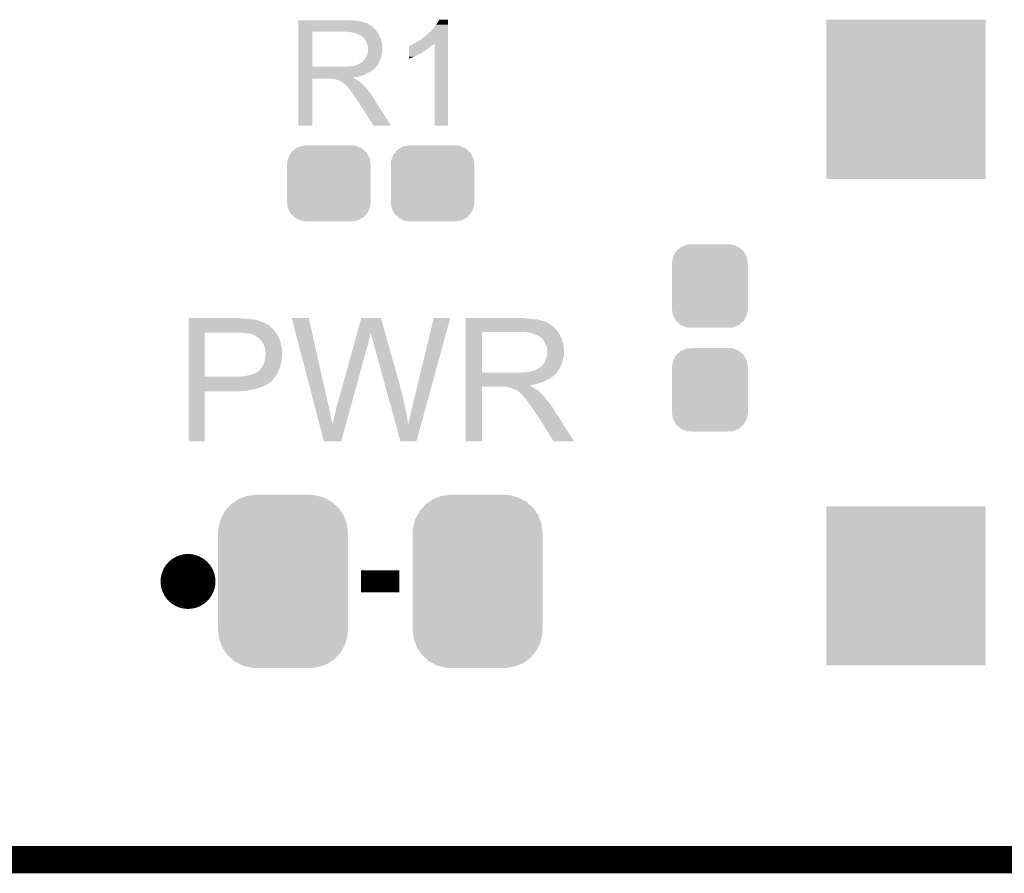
# Model space of a CAD drawing. Extents: x -9 to 122, y -9 to 65.
# Tile 37 of 256: x 45 to 54, y -9 to -1. Entities that reach past the tile are written whole.
import ezdxf

# ---------------------------------------------------------------- set-up
doc = ezdxf.new("R2010")
doc.units = 0
doc.layers.get('0').update_dxf_attribs({"linetype": 'CONTINUOUS'})
for name, color, linetype in [('CLICKER_4_FOR_R7FA4M2A_V100_GKO', 14, 'CONTINUOUS'), ('CLICKER_4_FOR_R7FA4M2A_V100_GTO', 12, 'CONTINUOUS'), ('CLICKER_4_FOR_R7FA4M2A_V100_GTS', 13, 'CONTINUOUS')]:
    doc.layers.add(name, color=color, linetype=linetype)

# ---------------------------------------------------------------- blocks, each defined once
blk = doc.blocks.new('CUSTOM_166')
for points in [[(-0.482218, 0.71288), (-0.44566, 0.738152), (0.47841, 0.71288), (0.45012, 0.738152)], [(-0.44566, 0.738152), (-0.412794, 0.76087), (0.45012, 0.738152), (0.407388, 0.76087)], [(-0.412794, 0.76087), (-0.368484, 0.777768), (0.407388, 0.76087), (0.3756, 0.777768)], [(-0.368484, 0.777768), (-0.333938, 0.790942), (0.3756, 0.777768), (0.32361, 0.790942)], [(-0.333938, 0.790942), (-0.273256, 0.798498), (0.32361, 0.790942), (0.29379, 0.798498)], [(-0.273256, 0.798498), (-0.25019, 0.80137), (0.29379, 0.798498), (0.25019, 0.80137)], [(-0.55793, 0.61233), (-0.538216, 0.649738), (0.560798, 0.61233), (0.53514, 0.649738)], [(-0.538216, 0.649738), (-0.50967, 0.681926), (0.53514, 0.649738), (0.51306, 0.681926)], [(-0.50967, 0.681926), (-0.482218, 0.71288), (0.51306, 0.681926), (0.47841, 0.71288)], [(-0.587972, 0.533366), (-0.577562, 0.575076), (0.590586, 0.533366), (0.574852, 0.575076)], [(-0.577562, 0.575076), (-0.55793, 0.61233), (0.574852, 0.575076), (0.560798, 0.61233)], [(-0.60071, 0.44958), (-0.597996, 0.49319), (0.60071, 0.44958), (0.595442, 0.49319)], [(-0.597996, 0.49319), (-0.587972, 0.533366), (0.595442, 0.49319), (0.590586, 0.533366)], [(-0.60198, -0.44958), (-0.60198, 0.44958), (0.60198, -0.44958), (0.60198, 0.44958)], [(-0.59544, -0.49319), (-0.60071, -0.44958), (0.597996, -0.49319), (0.60071, -0.44958)], [(-0.590586, -0.533366), (-0.59544, -0.49319), (0.58797, -0.533366), (0.597996, -0.49319)], [(-0.57485, -0.575076), (-0.590586, -0.533366), (0.577562, -0.575076), (0.58797, -0.533366)], [(-0.560798, -0.61233), (-0.57485, -0.575076), (0.557928, -0.61233), (0.577562, -0.575076)], [(-0.535138, -0.649738), (-0.560798, -0.61233), (0.538216, -0.649738), (0.557928, -0.61233)], [(-0.51306, -0.681926), (-0.535138, -0.649738), (0.509668, -0.681926), (0.538216, -0.649738)], [(-0.478408, -0.71288), (-0.51306, -0.681926), (0.482218, -0.71288), (0.509668, -0.681926)], [(-0.45012, -0.738152), (-0.478408, -0.71288), (0.445658, -0.738152), (0.482218, -0.71288)], [(-0.407386, -0.76087), (-0.45012, -0.738152), (0.412794, -0.76087), (0.445658, -0.738152)], [(-0.3756, -0.777768), (-0.407386, -0.76087), (0.368482, -0.777768), (0.412794, -0.76087)], [(-0.323608, -0.790942), (-0.3756, -0.777768), (0.333938, -0.790942), (0.368482, -0.777768)], [(-0.29379, -0.798498), (-0.323608, -0.790942), (0.273254, -0.798498), (0.333938, -0.790942)], [(-0.25019, -0.80137), (-0.29379, -0.798498), (0.25019, -0.80137), (0.273254, -0.798498)]]:
    blk.add_solid(points)
blk = doc.blocks.new('SQUARE_168')
blk.add_solid([(0.7366, 0.7366), (0.7366, -0.7366), (-0.7366, 0.7366), (-0.7366, -0.7366)])
blk = doc.blocks.new('CUSTOM_170')
for points in [[(-0.267216, 0.361152), (-0.213724, 0.383108), (0.26779, 0.361152), (0.21312, 0.383108)], [(-0.213724, 0.383108), (-0.20803, 0.383392), (0.21312, 0.383108), (0.212412, 0.383392)], [(-0.20803, 0.383392), (-0.154122, 0.38608), (0.212412, 0.383392), (0.154132, 0.38608)], [(-0.341452, 0.269636), (-0.313432, 0.320688), (0.341702, 0.269636), (0.313176, 0.320688)], [(-0.313432, 0.320688), (-0.312264, 0.321732), (0.313176, 0.320688), (0.312592, 0.321732)], [(-0.312264, 0.321732), (-0.26893, 0.360448), (0.312592, 0.321732), (0.268592, 0.360448)], [(-0.26893, 0.360448), (-0.267216, 0.361152), (0.268592, 0.360448), (0.26779, 0.361152)], [(-0.35179, 0.21082), (-0.342144, 0.268372), (0.35179, 0.21082), (0.34192, 0.268372)], [(-0.35179, 0.20955), (-0.35179, 0.21082), (0.35179, 0.20955), (0.35179, 0.21082)], [(-0.35179, -0.20955), (-0.35179, 0.20955), (0.35179, -0.20955), (0.35179, 0.20955)], [(-0.342144, 0.268372), (-0.341452, 0.269636), (0.34192, 0.268372), (0.341702, 0.269636)], [(-0.35179, -0.21082), (-0.35179, -0.20955), (0.35179, -0.21082), (0.35179, -0.20955)], [(-0.34192, -0.268358), (-0.35179, -0.21082), (0.342148, -0.268358), (0.35179, -0.21082)], [(-0.341702, -0.269636), (-0.34192, -0.268358), (0.341446, -0.269636), (0.342148, -0.268358)], [(-0.313184, -0.320676), (-0.341702, -0.269636), (0.31344, -0.320676), (0.341446, -0.269636)], [(-0.312594, -0.321732), (-0.313184, -0.320676), (0.312258, -0.321732), (0.31344, -0.320676)], [(-0.268602, -0.36044), (-0.312594, -0.321732), (0.26894, -0.36044), (0.312258, -0.321732)], [(-0.267792, -0.361154), (-0.268602, -0.36044), (0.2672, -0.361154), (0.26894, -0.36044)], [(-0.213136, -0.383104), (-0.267792, -0.361154), (0.213734, -0.383104), (0.2672, -0.361154)], [(-0.212414, -0.383394), (-0.213136, -0.383104), (0.207926, -0.383394), (0.213734, -0.383104)], [(-0.154122, -0.38608), (-0.212414, -0.383394), (0.154132, -0.38608), (0.207926, -0.383394)]]:
    blk.add_solid(points)
blk = doc.blocks.new('CUSTOM_171')
for points in [[(-0.360486, 0.26887), (-0.34504, 0.286174), (0.357822, 0.26887), (0.348152, 0.286174)], [(-0.34504, 0.286174), (-0.320744, 0.31339), (0.348152, 0.286174), (0.317222, 0.31339)], [(-0.320744, 0.31339), (-0.298526, 0.325596), (0.317222, 0.31339), (0.30335, 0.325596)], [(-0.298526, 0.325596), (-0.268438, 0.342124), (0.30335, 0.325596), (0.2622, 0.342124)], [(-0.268438, 0.342124), (-0.233628, 0.347838), (0.2622, 0.342124), (0.247972, 0.347838)], [(-0.233628, 0.347838), (-0.20955, 0.35179), (0.247972, 0.347838), (0.20955, 0.35179)], [(-0.38735, 0.17526), (-0.383124, 0.213652), (0.38735, 0.17526), (0.380766, 0.213652)], [(-0.383124, 0.213652), (-0.37475, 0.234078), (0.380766, 0.213652), (0.377262, 0.234078)], [(-0.37475, 0.234078), (-0.360486, 0.26887), (0.377262, 0.234078), (0.357822, 0.26887)], [(-0.38608, 0.154124), (-0.38735, 0.17526), (0.38608, 0.154124), (0.38735, 0.17526)], [(-0.38608, -0.154124), (-0.38608, 0.154124), (0.38608, -0.154124), (0.38608, 0.154124)], [(-0.38735, -0.17526), (-0.38608, -0.154124), (0.38735, -0.17526), (0.38608, -0.154124)], [(-0.380764, -0.213652), (-0.38735, -0.17526), (0.383124, -0.213652), (0.38735, -0.17526)], [(-0.377262, -0.234078), (-0.380764, -0.213652), (0.374748, -0.234078), (0.383124, -0.213652)], [(-0.35782, -0.26887), (-0.377262, -0.234078), (0.360486, -0.26887), (0.374748, -0.234078)], [(-0.348152, -0.286174), (-0.35782, -0.26887), (0.345038, -0.286174), (0.360486, -0.26887)], [(-0.31722, -0.31339), (-0.348152, -0.286174), (0.320744, -0.31339), (0.345038, -0.286174)], [(-0.30335, -0.325596), (-0.31722, -0.31339), (0.298524, -0.325596), (0.320744, -0.31339)], [(-0.262198, -0.342124), (-0.30335, -0.325596), (0.268438, -0.342124), (0.298524, -0.325596)], [(-0.247972, -0.347838), (-0.262198, -0.342124), (0.233626, -0.347838), (0.268438, -0.342124)], [(-0.20955, -0.35179), (-0.247972, -0.347838), (0.20955, -0.35179), (0.233626, -0.347838)]]:
    blk.add_solid(points)

msp = doc.modelspace()

# ---------------------------------------------------------------- linework, layer by layer
at = {"layer": 'CLICKER_4_FOR_R7FA4M2A_V100_GKO', "const_width": 0.254}
msp.add_lwpolyline([(34.22396, -8.49884), (117.83568, -8.49884)], dxfattribs=at)
at = {"layer": 'CLICKER_4_FOR_R7FA4M2A_V100_GTO', "const_width": 0.254}
msp.add_lwpolyline([(45.98162, -5.92582, 1), (46.23562, -5.92582, 1)], format="xyb", close=True, dxfattribs=at)
at = {"layer": 'CLICKER_4_FOR_R7FA4M2A_V100_GTO', "const_width": 0.2032}
msp.add_lwpolyline([(47.70882, -5.92582), (48.06442, -5.92582)], dxfattribs=at)
at = {"layer": 'CLICKER_4_FOR_R7FA4M2A_V100_GTO'}
for points in [[(47.129718, -0.83058), (47.12972, -0.81026), (47.85106, -0.83058), (47.83328, -0.81026)], [(47.12972, -0.73914), (47.129722, -0.73406), (47.66564, -0.73914), (47.60468, -0.73406)], [(47.12972, -0.74422), (47.12972, -0.73914), (47.69866, -0.74422), (47.66564, -0.73914)], [(47.12972, -0.75184), (47.12972, -0.74422), (47.731678, -0.75184), (47.69866, -0.74422)], [(47.12972, -0.75692), (47.12972, -0.75184), (47.746922, -0.75692), (47.731678, -0.75184)], [(47.12972, -0.759464), (47.12972, -0.75692), (47.759624, -0.759464), (47.746922, -0.75692)], [(47.12972, -0.762), (47.12972, -0.759464), (47.762164, -0.762), (47.759624, -0.759464)], [(47.12972, -0.76454), (47.12972, -0.762), (47.769782, -0.76454), (47.762164, -0.762)], [(47.12972, -0.772158), (47.12972, -0.76454), (47.78248, -0.772158), (47.769782, -0.76454)], [(47.12972, -0.782318), (47.12972, -0.772158), (47.797718, -0.782318), (47.78248, -0.772158)], [(47.12972, -0.792482), (47.12972, -0.782318), (47.8155, -0.792482), (47.797718, -0.782318)], [(47.12972, -0.81026), (47.12972, -0.792482), (47.83328, -0.81026), (47.8155, -0.792482)], [(48.3362, -0.853438), (48.37176, -0.817878), (48.513996, -0.853438), (48.513998, -0.817878)], [(48.37176, -0.817878), (48.387, -0.79756), (48.513998, -0.817878), (48.513998, -0.79756)], [(48.387, -0.79756), (48.40478, -0.7747), (48.513998, -0.79756), (48.513998, -0.7747)], [(48.40478, -0.7747), (48.435254, -0.729002), (48.513998, -0.7747), (48.514, -0.729002)], [(48.435254, -0.729002), (48.43527, -0.72898), (48.514, -0.729002), (48.43527, -0.72898)], [(47.129712, -1.163298), (47.129718, -0.84074), (47.25924, -1.163298), (47.259262, -0.84074)], [(47.129718, -0.84074), (47.129718, -0.83058), (47.857834, -0.84074), (47.85106, -0.83058)], [(47.60468, -0.84328), (47.56658, -0.84074), (47.859528, -0.84328), (47.857834, -0.84074)], [(47.635162, -0.84836), (47.60468, -0.84328), (47.862914, -0.84836), (47.859528, -0.84328)], [(47.653796, -0.853442), (47.635162, -0.84836), (47.866302, -0.853442), (47.862914, -0.84836)], [(47.6631, -0.85598), (47.653796, -0.853442), (47.86884, -0.85598), (47.866302, -0.853442)], [(47.685962, -0.8636), (47.6631, -0.85598), (47.87392, -0.8636), (47.86884, -0.85598)], [(47.70374, -0.87376), (47.685962, -0.8636), (47.877308, -0.87376), (47.87392, -0.8636)], [(47.7139, -0.878842), (47.70374, -0.87376), (47.879, -0.878842), (47.877308, -0.87376)], [(47.721526, -0.88646), (47.7139, -0.878842), (47.883354, -0.88646), (47.879, -0.878842)], [(47.724066, -0.886466), (47.721526, -0.88646), (47.883358, -0.886466), (47.883354, -0.88646)], [(47.734224, -0.896624), (47.724066, -0.886466), (47.889162, -0.896624), (47.883358, -0.886466)], [(47.74184, -0.904242), (47.734224, -0.896624), (47.891068, -0.904242), (47.889162, -0.896624)], [(47.749776, -0.916938), (47.74184, -0.904242), (47.89424, -0.916938), (47.891068, -0.904242)], [(48.23968, -0.9271), (48.27016, -0.90678), (48.513994, -0.9271), (48.513996, -0.90678)], [(48.27016, -0.90678), (48.2981, -0.88392), (48.513996, -0.90678), (48.513996, -0.88392)], [(48.2981, -0.88392), (48.32858, -0.86105), (48.513996, -0.88392), (48.513996, -0.86105)], [(48.32858, -0.86105), (48.328586, -0.858514), (48.513996, -0.86105), (48.513996, -0.858514)], [(48.328586, -0.858514), (48.331124, -0.855978), (48.513996, -0.858514), (48.513996, -0.855978)], [(48.331124, -0.855978), (48.3362, -0.853438), (48.513996, -0.855978), (48.513996, -0.853438)], [(47.75454, -0.92456), (47.749776, -0.916938), (47.896528, -0.92456), (47.89424, -0.916938)], [(47.76216, -0.94234), (47.75454, -0.92456), (47.90186, -0.94234), (47.896528, -0.92456)], [(47.76978, -0.960124), (47.76216, -0.94234), (47.905094, -0.960124), (47.90186, -0.94234)], [(47.771232, -0.970282), (47.76978, -0.960124), (47.90694, -0.970282), (47.905094, -0.960124)], [(47.77232, -0.977898), (47.771232, -0.970282), (47.90694, -0.977898), (47.90694, -0.970282)], [(47.77486, -0.990602), (47.77232, -0.977898), (47.90694, -0.990602), (47.90694, -0.977898)], [(47.77486, -1.018542), (47.77486, -0.990602), (47.90694, -1.018542), (47.90694, -0.990602)], [(48.153334, -1.01346), (48.153336, -0.99822), (48.303182, -1.01346), (48.32604, -0.99822)], [(48.153336, -0.99822), (48.15334, -0.98298), (48.32604, -0.99822), (48.34636, -0.98298)], [(48.15334, -0.98298), (48.153342, -0.97536), (48.34636, -0.98298), (48.355504, -0.97536)], [(48.153342, -0.97536), (48.155866, -0.975346), (48.355504, -0.97536), (48.355522, -0.975346)], [(48.155866, -0.975346), (48.158414, -0.97028), (48.355522, -0.975346), (48.361602, -0.97028)], [(48.158414, -0.97028), (48.163486, -0.970276), (48.361602, -0.97028), (48.361608, -0.970276)], [(48.163486, -0.970276), (48.1711, -0.9652), (48.361608, -0.970276), (48.371758, -0.9652)], [(48.1711, -0.9652), (48.17871, -0.962662), (48.371758, -0.9652), (48.376834, -0.962662)], [(48.17871, -0.962662), (48.178722, -0.962658), (48.376834, -0.962662), (48.376836, -0.962658)], [(48.178722, -0.962658), (48.18888, -0.955038), (48.376836, -0.962658), (48.382554, -0.955038)], [(48.18888, -0.955038), (48.193444, -0.952502), (48.382554, -0.955038), (48.384458, -0.952502)], [(48.193444, -0.952502), (48.20255, -0.947444), (48.384458, -0.952502), (48.392044, -0.947444)], [(48.20255, -0.947444), (48.21174, -0.94234), (48.513994, -0.947444), (48.513994, -0.94234)], [(48.21174, -0.94234), (48.23968, -0.9271), (48.513994, -0.94234), (48.513994, -0.9271)], [(48.39208, -1.709398), (48.392044, -0.947444), (48.513978, -1.709398), (48.513994, -0.947444)], [(47.739298, -1.102362), (47.749458, -1.087122), (47.885348, -1.102362), (47.8917, -1.087122)], [(47.749458, -1.087122), (47.76216, -1.06172), (47.8917, -1.087122), (47.898626, -1.06172)], [(47.76216, -1.06172), (47.763176, -1.05918), (47.898626, -1.06172), (47.89932, -1.05918)], [(47.763176, -1.05918), (47.76724, -1.04902), (47.89932, -1.05918), (47.901576, -1.04902)], [(47.76724, -1.04902), (47.771472, -1.03632), (47.901576, -1.04902), (47.9044, -1.03632)], [(47.771472, -1.03632), (47.772318, -1.033782), (47.9044, -1.03632), (47.905034, -1.033782)], [(47.772318, -1.033782), (47.773588, -1.026162), (47.905034, -1.033782), (47.90694, -1.026162)], [(47.773588, -1.026162), (47.77486, -1.018542), (47.90694, -1.026162), (47.90694, -1.018542)], [(48.15332, -1.08204), (48.153322, -1.07188), (48.17364, -1.08204), (48.1965, -1.07188)], [(48.15332, -1.08963), (48.15332, -1.08204), (48.15332, -1.08963), (48.17364, -1.08204)], [(48.153322, -1.07188), (48.15333, -1.03632), (48.1965, -1.07188), (48.267618, -1.03632)], [(48.15333, -1.028702), (48.153334, -1.01346), (48.277778, -1.028702), (48.303182, -1.01346)], [(48.15333, -1.03124), (48.15333, -1.028702), (48.27524, -1.03124), (48.277778, -1.028702)], [(48.15333, -1.03632), (48.15333, -1.03124), (48.267618, -1.03632), (48.27524, -1.03124)], [(47.12971, -1.178566), (47.129712, -1.176042), (47.838354, -1.178566), (47.83836, -1.176042)], [(47.12971, -1.183642), (47.12971, -1.178566), (47.833276, -1.183642), (47.838354, -1.178566)], [(47.12971, -1.186182), (47.12971, -1.183642), (47.8282, -1.186182), (47.833276, -1.183642)], [(47.129712, -1.16332), (47.129712, -1.163298), (47.566578, -1.16332), (47.25924, -1.163298)], [(47.129712, -1.17602), (47.129712, -1.16332), (47.84089, -1.17602), (47.849364, -1.16332)], [(47.129712, -1.176042), (47.129712, -1.17602), (47.83836, -1.176042), (47.84089, -1.17602)], [(47.566578, -1.16332), (47.58436, -1.16078), (47.849364, -1.16332), (47.85106, -1.16078)], [(47.607218, -1.16078), (47.630078, -1.15824), (47.85106, -1.16078), (47.853598, -1.15824)], [(47.630078, -1.15824), (47.65294, -1.15316), (47.853598, -1.15824), (47.858678, -1.15316)], [(47.65294, -1.15316), (47.673254, -1.148082), (47.858678, -1.15316), (47.863756, -1.148082)], [(47.673254, -1.148082), (47.673256, -1.14808), (47.863756, -1.148082), (47.863758, -1.14808)], [(47.673256, -1.14808), (47.6758, -1.145542), (47.863758, -1.14808), (47.865026, -1.145542)], [(47.6758, -1.145542), (47.680878, -1.143), (47.865026, -1.145542), (47.866298, -1.143)], [(47.680878, -1.143), (47.688498, -1.137922), (47.866298, -1.143), (47.868836, -1.137922)], [(47.688498, -1.137922), (47.701202, -1.13284), (47.868836, -1.137922), (47.871378, -1.13284)], [(47.701202, -1.13284), (47.713898, -1.125222), (47.871378, -1.13284), (47.875188, -1.125222)], [(47.713898, -1.125222), (47.723424, -1.1176), (47.875188, -1.125222), (47.879, -1.1176)], [(47.723424, -1.1176), (47.726598, -1.115062), (47.879, -1.1176), (47.880056, -1.115062)], [(47.726598, -1.115062), (47.739298, -1.102362), (47.880056, -1.115062), (47.885348, -1.102362)], [(47.1297, -1.709398), (47.129708, -1.275102), (47.259218, -1.709398), (47.25924, -1.275102)], [(47.129708, -1.27508), (47.12971, -1.264924), (47.650402, -1.27508), (47.635166, -1.264924)], [(47.129708, -1.275102), (47.129708, -1.27508), (47.25924, -1.275102), (47.424338, -1.27508)], [(47.12971, -1.1938), (47.12971, -1.186182), (47.82058, -1.1938), (47.8282, -1.186182)], [(47.12971, -1.19888), (47.12971, -1.1938), (47.812962, -1.19888), (47.82058, -1.1938)], [(47.12971, -1.2065), (47.12971, -1.19888), (47.80026, -1.2065), (47.812962, -1.19888)], [(47.12971, -1.21412), (47.12971, -1.2065), (47.790098, -1.21412), (47.80026, -1.2065)], [(47.12971, -1.22174), (47.12971, -1.21412), (47.774858, -1.22174), (47.790098, -1.21412)], [(47.12971, -1.226822), (47.12971, -1.22174), (47.759616, -1.226822), (47.774858, -1.22174)], [(47.12971, -1.23698), (47.12971, -1.226822), (47.74438, -1.23698), (47.759616, -1.226822)], [(47.12971, -1.2446), (47.12971, -1.23698), (47.724058, -1.2446), (47.74438, -1.23698)], [(47.12971, -1.249682), (47.12971, -1.2446), (47.703738, -1.249682), (47.724058, -1.2446)], [(47.12971, -1.2573), (47.12971, -1.249682), (47.683418, -1.2573), (47.703738, -1.249682)], [(47.12971, -1.25984), (47.12971, -1.2573), (47.65802, -1.25984), (47.683418, -1.2573)], [(47.12971, -1.26492), (47.12971, -1.25984), (47.632842, -1.26492), (47.65802, -1.25984)], [(47.12971, -1.264924), (47.12971, -1.26492), (47.635166, -1.264924), (47.632842, -1.26492)], [(47.439578, -1.27762), (47.424338, -1.27508), (47.65548, -1.27762), (47.650402, -1.27508)], [(47.467516, -1.280158), (47.462436, -1.27762), (47.660556, -1.280158), (47.65548, -1.27762)], [(47.475134, -1.28016), (47.467516, -1.280158), (47.660558, -1.28016), (47.660556, -1.280158)], [(47.477678, -1.282696), (47.475134, -1.28016), (47.664786, -1.282696), (47.660558, -1.28016)], [(47.500538, -1.287778), (47.477678, -1.282696), (47.673256, -1.287778), (47.664786, -1.282696)], [(47.510698, -1.29286), (47.500538, -1.287778), (47.681728, -1.29286), (47.673256, -1.287778)], [(47.51451, -1.2954), (47.510698, -1.29286), (47.68596, -1.2954), (47.681728, -1.29286)], [(47.518316, -1.297938), (47.51451, -1.2954), (47.689134, -1.297938), (47.68596, -1.2954)], [(47.528478, -1.300478), (47.518316, -1.297938), (47.692308, -1.300478), (47.689134, -1.297938)], [(47.533556, -1.303018), (47.528478, -1.300478), (47.695484, -1.303018), (47.692308, -1.300478)], [(47.536094, -1.305554), (47.533556, -1.303018), (47.698654, -1.305554), (47.695484, -1.303018)], [(47.536096, -1.305562), (47.536094, -1.305554), (47.698662, -1.305562), (47.698654, -1.305554)], [(47.5361, -1.308088), (47.536096, -1.305562), (47.702872, -1.308088), (47.698662, -1.305562)], [(47.544578, -1.313182), (47.5361, -1.308088), (47.711362, -1.313182), (47.702872, -1.308088)], [(47.548798, -1.315718), (47.544578, -1.313182), (47.713898, -1.315718), (47.711362, -1.313182)], [(47.556422, -1.323342), (47.548798, -1.315718), (47.721522, -1.323342), (47.713898, -1.315718)], [(47.55896, -1.32588), (47.556422, -1.323342), (47.723554, -1.32588), (47.721522, -1.323342)], [(47.570394, -1.336042), (47.55896, -1.32588), (47.731682, -1.336042), (47.723554, -1.32588)], [(47.58182, -1.3462), (47.570394, -1.336042), (47.743872, -1.3462), (47.731682, -1.336042)], [(47.584362, -1.348742), (47.58182, -1.3462), (47.746922, -1.348742), (47.743872, -1.3462)], [(47.591978, -1.356358), (47.584362, -1.348742), (47.752634, -1.356358), (47.746922, -1.348742)], [(47.59706, -1.36398), (47.591978, -1.356358), (47.758352, -1.36398), (47.752634, -1.356358)], [(47.60214, -1.36906), (47.59706, -1.36398), (47.76216, -1.36906), (47.758352, -1.36398)], [(47.604678, -1.371598), (47.60214, -1.36906), (47.764382, -1.371598), (47.76216, -1.36906)], [(47.615794, -1.38938), (47.604678, -1.371598), (47.77994, -1.38938), (47.764382, -1.371598)], [(47.61738, -1.39192), (47.615794, -1.38938), (47.781718, -1.39192), (47.77994, -1.38938)], [(47.63262, -1.41224), (47.61738, -1.39192), (47.795942, -1.41224), (47.781718, -1.39192)], [(47.634314, -1.41478), (47.63262, -1.41224), (47.79772, -1.41478), (47.795942, -1.41224)], [(47.64786, -1.4351), (47.634314, -1.41478), (47.8125, -1.4351), (47.79772, -1.41478)], [(47.653576, -1.44272), (47.64786, -1.4351), (47.81804, -1.44272), (47.8125, -1.4351)], [(47.6631, -1.455422), (47.653576, -1.44272), (47.826024, -1.455422), (47.81804, -1.44272)], [(47.6758, -1.47574), (47.6631, -1.455422), (47.838792, -1.47574), (47.826024, -1.455422)], [(47.68596, -1.49098), (47.6758, -1.47574), (47.848368, -1.49098), (47.838792, -1.47574)], [(47.691038, -1.49606), (47.68596, -1.49098), (47.85156, -1.49606), (47.848368, -1.49098)], [(47.693578, -1.501136), (47.691038, -1.49606), (47.85475, -1.501136), (47.85156, -1.49606)], [(47.696114, -1.503674), (47.693578, -1.501136), (47.856346, -1.503674), (47.85475, -1.501136)], [(47.69612, -1.506216), (47.696114, -1.503674), (47.857944, -1.506216), (47.856346, -1.503674)], [(47.825656, -1.70941), (47.69612, -1.506216), (47.985634, -1.70941), (47.857944, -1.506216)], [(47.259218, -1.70942), (47.1297, -1.709398), (47.259218, -1.70942), (47.259218, -1.709398)], [(47.98564, -1.70942), (47.985634, -1.70941), (47.98564, -1.70942), (47.825656, -1.70941)], [(48.513978, -1.70942), (48.39208, -1.709398), (48.513978, -1.70942), (48.513978, -1.709398)], [(46.11372, -3.4925), (46.113722, -3.48996), (46.60392, -3.4925), (46.58106, -3.48996)], [(46.11372, -3.49504), (46.11372, -3.4925), (46.631858, -3.49504), (46.60392, -3.4925)], [(46.11372, -3.50012), (46.11372, -3.49504), (46.690278, -3.50012), (46.662342, -3.49504)], [(46.11372, -3.50266), (46.11372, -3.50012), (46.715678, -3.50266), (46.690278, -3.50012)], [(46.11372, -3.50774), (46.11372, -3.50266), (46.74362, -3.50774), (46.718222, -3.50266)], [(46.11372, -3.51282), (46.11372, -3.50774), (46.763942, -3.51282), (46.74362, -3.50774)], [(46.11372, -3.52298), (46.11372, -3.51282), (46.7868, -3.52298), (46.763942, -3.51282)], [(46.11372, -3.5306), (46.11372, -3.52298), (46.809662, -3.5306), (46.7868, -3.52298)], [(46.11372, -3.556002), (46.11372, -3.5306), (46.85538, -3.556002), (46.809662, -3.5306)], [(47.068772, -3.489978), (47.068766, -3.489962), (47.226224, -3.489978), (47.068766, -3.489962)], [(47.26334, -4.236722), (47.068772, -3.489978), (47.39386, -4.236722), (47.226224, -3.489978)], [(47.672762, -3.629696), (47.711372, -3.489976), (47.933464, -3.629696), (47.894244, -3.489976)], [(47.711372, -3.489976), (47.711378, -3.48996), (47.894244, -3.489976), (47.711378, -3.48996)], [(48.20412, -4.22402), (48.38193, -3.489988), (48.333218, -4.22402), (48.534314, -3.489988)], [(48.38193, -3.489988), (48.381938, -3.48996), (48.534314, -3.489988), (48.381938, -3.48996)], [(48.67912, -3.4925), (48.679122, -3.48996), (49.220122, -3.4925), (49.207422, -3.48996)], [(48.67912, -3.49504), (48.67912, -3.4925), (49.26838, -3.49504), (49.23536, -3.4925)], [(48.67912, -3.50012), (48.67912, -3.49504), (49.30648, -3.50012), (49.26838, -3.49504)], [(48.67912, -3.50266), (48.67912, -3.50012), (49.344582, -3.50266), (49.30648, -3.50012)], [(48.67912, -3.51282), (48.67912, -3.50266), (49.38014, -3.51282), (49.344582, -3.50266)], [(48.67912, -3.517902), (48.67912, -3.51282), (49.400462, -3.517902), (49.38014, -3.51282)], [(48.67912, -3.52298), (48.67912, -3.517902), (49.413164, -3.52298), (49.400462, -3.517902)], [(48.67912, -3.522982), (48.67912, -3.52298), (49.418244, -3.522982), (49.413164, -3.52298)], [(48.67912, -3.52806), (48.67912, -3.522982), (49.428398, -3.52806), (49.418244, -3.522982)], [(48.67912, -3.53568), (48.67912, -3.52806), (49.4411, -3.53568), (49.428398, -3.52806)], [(48.67912, -3.54584), (48.67912, -3.53568), (49.46142, -3.54584), (49.4411, -3.53568)], [(48.67912, -3.56108), (48.67912, -3.54584), (49.4792, -3.56108), (49.46142, -3.54584)], [(46.11371, -4.030958), (46.113718, -3.62458), (46.26356, -4.030958), (46.263582, -3.62458)], [(46.113718, -3.599182), (46.11372, -3.58394), (46.90364, -3.599182), (46.8884, -3.58394)], [(46.113718, -3.619502), (46.113718, -3.599182), (46.91634, -3.619502), (46.90364, -3.599182)], [(46.113718, -3.62458), (46.113718, -3.619502), (46.920784, -3.62458), (46.91634, -3.619502)], [(46.11372, -3.55854), (46.11372, -3.556002), (46.85792, -3.55854), (46.85538, -3.556002)], [(46.11372, -3.563622), (46.11372, -3.55854), (46.865542, -3.563622), (46.85792, -3.55854)], [(46.11372, -3.573782), (46.11372, -3.563622), (46.875702, -3.573782), (46.865542, -3.563622)], [(46.11372, -3.58394), (46.11372, -3.573782), (46.8884, -3.58394), (46.875702, -3.573782)], [(46.61916, -3.62712), (46.58868, -3.62458), (46.923006, -3.62712), (46.920784, -3.62458)], [(46.644558, -3.62966), (46.61916, -3.62712), (46.92523, -3.62966), (46.923006, -3.62712)], [(46.664884, -3.629662), (46.644558, -3.62966), (46.925232, -3.629662), (46.92523, -3.62966)], [(46.677584, -3.63474), (46.664884, -3.629662), (46.929674, -3.63474), (46.925232, -3.629662)], [(46.687744, -3.634742), (46.677584, -3.63474), (46.929676, -3.634742), (46.929674, -3.63474)], [(46.692824, -3.63728), (46.687744, -3.634742), (46.931896, -3.63728), (46.929676, -3.634742)], [(46.695364, -3.637282), (46.692824, -3.63728), (46.931898, -3.637282), (46.931896, -3.63728)], [(46.702144, -3.639824), (46.695364, -3.637282), (46.934122, -3.639824), (46.931898, -3.637282)], [(46.715682, -3.6449), (46.702144, -3.639824), (46.936662, -3.6449), (46.934122, -3.639824)], [(47.665052, -3.657602), (47.669264, -3.64236), (47.79264, -3.657602), (47.79518, -3.64236)], [(47.669264, -3.64236), (47.67207, -3.632206), (47.79518, -3.64236), (47.797718, -3.632206)], [(47.67207, -3.632206), (47.672762, -3.629696), (47.797718, -3.632206), (47.800222, -3.629696)], [(47.80026, -3.634736), (47.800222, -3.629696), (47.93488, -3.634736), (47.933464, -3.629696)], [(47.8028, -3.64236), (47.80026, -3.634736), (47.93702, -3.64236), (47.93488, -3.634736)], [(47.807882, -3.660142), (47.8028, -3.64236), (47.942012, -3.660142), (47.93702, -3.64236)], [(48.679112, -3.995398), (48.679118, -3.61696), (48.82896, -3.995398), (48.828982, -3.61696)], [(48.679118, -3.60426), (48.67912, -3.5814), (49.52238, -3.60426), (49.50206, -3.5814)], [(48.679118, -3.61696), (48.679118, -3.60426), (49.53127, -3.61696), (49.52238, -3.60426)], [(48.67912, -3.5814), (48.67912, -3.56108), (49.50206, -3.5814), (49.4792, -3.56108)], [(49.23282, -3.6195), (49.18964, -3.61696), (49.533048, -3.6195), (49.53127, -3.61696)], [(49.270922, -3.62458), (49.23282, -3.6195), (49.536602, -3.62458), (49.533048, -3.6195)], [(49.287448, -3.629664), (49.270922, -3.62458), (49.54016, -3.629664), (49.536602, -3.62458)], [(49.29571, -3.632206), (49.287448, -3.629664), (49.540166, -3.632206), (49.54016, -3.629664)], [(49.30394, -3.634738), (49.29571, -3.632206), (49.542698, -3.634738), (49.540166, -3.632206)], [(49.30395, -3.634742), (49.30394, -3.634738), (49.5427, -3.634742), (49.542698, -3.634738)], [(49.32934, -3.6449), (49.30395, -3.634742), (49.55032, -3.6449), (49.5427, -3.634742)], [(46.75124, -3.66522), (46.715682, -3.6449), (46.946822, -3.66522), (46.936662, -3.6449)], [(46.755056, -3.667764), (46.75124, -3.66522), (46.94936, -3.667764), (46.946822, -3.66522)], [(46.76648, -3.67538), (46.755056, -3.667764), (46.9519, -3.67538), (46.94936, -3.667764)], [(46.766482, -3.675382), (46.76648, -3.67538), (46.951902, -3.675382), (46.9519, -3.67538)], [(46.77664, -3.68808), (46.766482, -3.675382), (46.958252, -3.68808), (46.951902, -3.675382)], [(46.779182, -3.690622), (46.77664, -3.68808), (46.959522, -3.690622), (46.958252, -3.68808)], [(46.78426, -3.6957), (46.779182, -3.690622), (46.960792, -3.6957), (46.959522, -3.690622)], [(46.789342, -3.703322), (46.78426, -3.6957), (46.962698, -3.703322), (46.960792, -3.6957)], [(46.791882, -3.705862), (46.789342, -3.703322), (46.963332, -3.705862), (46.962698, -3.703322)], [(46.794784, -3.71094), (46.791882, -3.705862), (46.9646, -3.71094), (46.963332, -3.705862)], [(46.80204, -3.72364), (46.794784, -3.71094), (46.967424, -3.72364), (46.9646, -3.71094)], [(46.80712, -3.7338), (46.80204, -3.72364), (46.96968, -3.7338), (46.967424, -3.72364)], [(46.8122, -3.74396), (46.80712, -3.7338), (46.972452, -3.74396), (46.96968, -3.7338)], [(47.641888, -3.741422), (47.654524, -3.6957), (47.772318, -3.741422), (47.78248, -3.6957)], [(47.654524, -3.6957), (47.660138, -3.67538), (47.78248, -3.6957), (47.78756, -3.67538)], [(47.660138, -3.67538), (47.665052, -3.657602), (47.78756, -3.67538), (47.79264, -3.657602)], [(47.815498, -3.680458), (47.807882, -3.660142), (47.947714, -3.680458), (47.942012, -3.660142)], [(47.82058, -3.70586), (47.815498, -3.680458), (47.954844, -3.70586), (47.947714, -3.680458)], [(47.82566, -3.72618), (47.82058, -3.70586), (47.960548, -3.72618), (47.954844, -3.70586)], [(47.83074, -3.74396), (47.82566, -3.72618), (47.965538, -3.74396), (47.960548, -3.72618)], [(49.329346, -3.644902), (49.32934, -3.6449), (49.55032, -3.644902), (49.55032, -3.6449)], [(49.34966, -3.652522), (49.329346, -3.644902), (49.552862, -3.652522), (49.55032, -3.644902)], [(49.359184, -3.66014), (49.34966, -3.652522), (49.5554, -3.66014), (49.552862, -3.652522)], [(49.362362, -3.662682), (49.359184, -3.66014), (49.556672, -3.662682), (49.5554, -3.66014)], [(49.37252, -3.667762), (49.362362, -3.662682), (49.559212, -3.667762), (49.556672, -3.662682)], [(49.385222, -3.680462), (49.37252, -3.667762), (49.565562, -3.680462), (49.559212, -3.667762)], [(49.395382, -3.690622), (49.385222, -3.680462), (49.56861, -3.690622), (49.565562, -3.680462)], [(49.403848, -3.70586), (49.395382, -3.690622), (49.57318, -3.70586), (49.56861, -3.690622)], [(49.40808, -3.713478), (49.403848, -3.70586), (49.57572, -3.713478), (49.57318, -3.70586)], [(49.41824, -3.73634), (49.40808, -3.713478), (49.58334, -3.73634), (49.57572, -3.713478)], [(46.818868, -3.761742), (46.8122, -3.74396), (46.9773, -3.761742), (46.972452, -3.74396)], [(46.81982, -3.764282), (46.818868, -3.761742), (46.977532, -3.764282), (46.9773, -3.761742)], [(46.82236, -3.7846), (46.81982, -3.764282), (46.97938, -3.7846), (46.977532, -3.764282)], [(46.823208, -3.78968), (46.82236, -3.7846), (46.97984, -3.78968), (46.97938, -3.7846)], [(46.82744, -3.815082), (46.823208, -3.78968), (46.981796, -3.815082), (46.97984, -3.78968)], [(46.825988, -3.835402), (46.82744, -3.82524), (46.98238, -3.835402), (46.98238, -3.82524)], [(46.82744, -3.822698), (46.82744, -3.815082), (46.98238, -3.822698), (46.981796, -3.815082)], [(46.82744, -3.82524), (46.82744, -3.822698), (46.98238, -3.82524), (46.98238, -3.822698)], [(47.498002, -4.262118), (47.636274, -3.761738), (47.627158, -4.262118), (47.764702, -3.761738)], [(47.636274, -3.761738), (47.641888, -3.741422), (47.764702, -3.761738), (47.772318, -3.741422)], [(47.833278, -3.751578), (47.83074, -3.74396), (47.967678, -3.751578), (47.965538, -3.74396)], [(47.83328, -3.756656), (47.833278, -3.751578), (47.969102, -3.756656), (47.967678, -3.751578)], [(47.83582, -3.76174), (47.83328, -3.756656), (47.97053, -3.76174), (47.969102, -3.756656)], [(47.920294, -4.06908), (47.83582, -3.76174), (48.0568, -4.06908), (47.97053, -3.76174)], [(49.418242, -3.736342), (49.41824, -3.73634), (49.58334, -3.736342), (49.58334, -3.73634)], [(49.4284, -3.756664), (49.418242, -3.736342), (49.585034, -3.756664), (49.58334, -3.736342)], [(49.429852, -3.76682), (49.4284, -3.756664), (49.58588, -3.76682), (49.585034, -3.756664)], [(49.4284, -3.843018), (49.43348, -3.822702), (49.58588, -3.843018), (49.58588, -3.822702)], [(49.43094, -3.77444), (49.429852, -3.76682), (49.586426, -3.77444), (49.58588, -3.76682)], [(49.43348, -3.789682), (49.43094, -3.77444), (49.587514, -3.789682), (49.586426, -3.77444)], [(49.43348, -3.802378), (49.43348, -3.789682), (49.58842, -3.802378), (49.587514, -3.789682)], [(49.43348, -3.812542), (49.43348, -3.802378), (49.58842, -3.812542), (49.58842, -3.802378)], [(49.43348, -3.822702), (49.43348, -3.812542), (49.58588, -3.822702), (49.58842, -3.812542)], [(46.79442, -3.93954), (46.80712, -3.916682), (46.960874, -3.93954), (46.96697, -3.916682)], [(46.80712, -3.916682), (46.811182, -3.906522), (46.96697, -3.916682), (46.96968, -3.906522)], [(46.811182, -3.906522), (46.817278, -3.891282), (46.96968, -3.906522), (46.971856, -3.891282)], [(46.817278, -3.891282), (46.8177, -3.888742), (46.971856, -3.891282), (46.97222, -3.888742)], [(46.8177, -3.888742), (46.820242, -3.873502), (46.97222, -3.888742), (46.977298, -3.873502)], [(46.820242, -3.873502), (46.82236, -3.8608), (46.977298, -3.873502), (46.977298, -3.8608)], [(46.82236, -3.8608), (46.822722, -3.858262), (46.977298, -3.8608), (46.9773, -3.858262)], [(46.822722, -3.858262), (46.824536, -3.84556), (46.9773, -3.858262), (46.97984, -3.84556)], [(46.824536, -3.84556), (46.825988, -3.835402), (46.97984, -3.84556), (46.98238, -3.835402)], [(49.377598, -3.937), (49.403, -3.90652), (49.556376, -3.937), (49.568102, -3.90652)], [(49.403, -3.90652), (49.405536, -3.903982), (49.568102, -3.90652), (49.568882, -3.903982)], [(49.405536, -3.903982), (49.40808, -3.896362), (49.568882, -3.903982), (49.571226, -3.896362)], [(49.40808, -3.896362), (49.41316, -3.8862), (49.571226, -3.896362), (49.574352, -3.8862)], [(49.41316, -3.8862), (49.41824, -3.8735), (49.574352, -3.8862), (49.57826, -3.8735)], [(49.41824, -3.8735), (49.42755, -3.845564), (49.57826, -3.8735), (49.58588, -3.845564)], [(49.42755, -3.845564), (49.4284, -3.843018), (49.58588, -3.845564), (49.58588, -3.843018)], [(46.6725, -4.01828), (46.705522, -4.00812), (46.925228, -4.01828), (46.931578, -4.00812)], [(46.705522, -4.00812), (46.73854, -3.99542), (46.931578, -4.00812), (46.937222, -3.99542)], [(46.73854, -3.99542), (46.753776, -3.987802), (46.937222, -3.99542), (46.940608, -3.987802)], [(46.753776, -3.987802), (46.756318, -3.98526), (46.940608, -3.987802), (46.94174, -3.98526)], [(46.756318, -3.98526), (46.7741, -3.96748), (46.94174, -3.98526), (46.95063, -3.96748)], [(46.7741, -3.96748), (46.776132, -3.96494), (46.95063, -3.96748), (46.9519, -3.96494)], [(46.776132, -3.96494), (46.78426, -3.95478), (46.9519, -3.96494), (46.95571, -3.95478)], [(46.78426, -3.95478), (46.791032, -3.94462), (46.95571, -3.95478), (46.95952, -3.94462)], [(46.791032, -3.94462), (46.79442, -3.93954), (46.95952, -3.94462), (46.960874, -3.93954)], [(48.67911, -4.010666), (48.679112, -4.008142), (49.507134, -4.010666), (49.50714, -4.008142)], [(48.679112, -3.99542), (48.679112, -3.995398), (49.169318, -3.99542), (48.82896, -3.995398)], [(48.679112, -4.00812), (48.679112, -3.99542), (49.50967, -4.00812), (49.518748, -3.99542)], [(48.679112, -4.008142), (48.679112, -4.00812), (49.50714, -4.008142), (49.50967, -4.00812)], [(49.169318, -3.99542), (49.18964, -3.99288), (49.518748, -3.99542), (49.520564, -3.99288)], [(49.18964, -3.99288), (49.2125, -3.99034), (49.520564, -3.99288), (49.52238, -3.99034)], [(49.237898, -3.99034), (49.2633, -3.98526), (49.52238, -3.99034), (49.526612, -3.98526)], [(49.2633, -3.98526), (49.29124, -3.98018), (49.526612, -3.98526), (49.530844, -3.98018)], [(49.29124, -3.98018), (49.314094, -3.975102), (49.530844, -3.98018), (49.535076, -3.975102)], [(49.314094, -3.975102), (49.314098, -3.975098), (49.535076, -3.975102), (49.53508, -3.975098)], [(49.314098, -3.975098), (49.316638, -3.972564), (49.53508, -3.975098), (49.536528, -3.972564)], [(49.316638, -3.972564), (49.324258, -3.97002), (49.536528, -3.972564), (49.537982, -3.97002)], [(49.324258, -3.97002), (49.33442, -3.96494), (49.537982, -3.97002), (49.540884, -3.96494)], [(49.33442, -3.96494), (49.347122, -3.95732), (49.540884, -3.96494), (49.54524, -3.95732)], [(49.347122, -3.95732), (49.373784, -3.939542), (49.54524, -3.95732), (49.5554, -3.939542)], [(49.373784, -3.939542), (49.377598, -3.937), (49.5554, -3.939542), (49.556376, -3.937)], [(46.113708, -4.11734), (46.11371, -4.09702), (46.8122, -4.11734), (46.84776, -4.09702)], [(46.11371, -4.03098), (46.11371, -4.030958), (46.593758, -4.03098), (46.26356, -4.030958)], [(46.11371, -4.046218), (46.11371, -4.03098), (46.90364, -4.046218), (46.916704, -4.03098)], [(46.11371, -4.06654), (46.11371, -4.046218), (46.888398, -4.06654), (46.90364, -4.046218)], [(46.11371, -4.0767), (46.11371, -4.06654), (46.87824, -4.0767), (46.888398, -4.06654)], [(46.11371, -4.08178), (46.11371, -4.0767), (46.87062, -4.08178), (46.87824, -4.0767)], [(46.11371, -4.089402), (46.11371, -4.08178), (46.860458, -4.089402), (46.87062, -4.08178)], [(46.11371, -4.09702), (46.11371, -4.089402), (46.84776, -4.09702), (46.860458, -4.089402)], [(46.593758, -4.03098), (46.606448, -4.028442), (46.916704, -4.03098), (46.91888, -4.028442)], [(46.606448, -4.028442), (46.606458, -4.02844), (46.91888, -4.028442), (46.91888, -4.02844)], [(46.606458, -4.02844), (46.63694, -4.0259), (46.91888, -4.02844), (46.920468, -4.0259)], [(46.63694, -4.0259), (46.6725, -4.01828), (46.920468, -4.0259), (46.925228, -4.01828)], [(47.92588, -4.089398), (47.920294, -4.06908), (48.06188, -4.089398), (48.0568, -4.06908)], [(47.930068, -4.10464), (47.92588, -4.089398), (48.066958, -4.10464), (48.06188, -4.089398)], [(48.67911, -4.01574), (48.67911, -4.010666), (49.50206, -4.01574), (49.507134, -4.010666)], [(48.67911, -4.020822), (48.67911, -4.01574), (49.494438, -4.020822), (49.50206, -4.01574)], [(48.67911, -4.028442), (48.67911, -4.020822), (49.486816, -4.028442), (49.494438, -4.020822)], [(48.67911, -4.03352), (48.67911, -4.028442), (49.476662, -4.03352), (49.486816, -4.028442)], [(48.67911, -4.04114), (48.67911, -4.03352), (49.46396, -4.04114), (49.476662, -4.03352)], [(48.67911, -4.0513), (48.67911, -4.04114), (49.451258, -4.0513), (49.46396, -4.04114)], [(48.67911, -4.05892), (48.67911, -4.0513), (49.433478, -4.05892), (49.451258, -4.0513)], [(48.67911, -4.06908), (48.67911, -4.05892), (49.4157, -4.06908), (49.433478, -4.05892)], [(48.67911, -4.07924), (48.67911, -4.06908), (49.39538, -4.07924), (49.4157, -4.06908)], [(48.67911, -4.08686), (48.67911, -4.07924), (49.375058, -4.08686), (49.39538, -4.07924)], [(48.67911, -4.091942), (48.67911, -4.08686), (49.349658, -4.091942), (49.375058, -4.08686)], [(48.67911, -4.1021), (48.67911, -4.091942), (49.324258, -4.1021), (49.349658, -4.091942)], [(46.1137, -4.630398), (46.113708, -4.168162), (46.263538, -4.630398), (46.26356, -4.168162)], [(46.113708, -4.12496), (46.113708, -4.11734), (46.79188, -4.12496), (46.8122, -4.11734)], [(46.113708, -4.13512), (46.113708, -4.12496), (46.76648, -4.13512), (46.79188, -4.12496)], [(46.113708, -4.14528), (46.113708, -4.13512), (46.738538, -4.14528), (46.76648, -4.13512)], [(46.113708, -4.15036), (46.113708, -4.14528), (46.70806, -4.15036), (46.738538, -4.14528)], [(46.113708, -4.15798), (46.113708, -4.15036), (46.67504, -4.15798), (46.70806, -4.15036)], [(46.113708, -4.16306), (46.113708, -4.15798), (46.63948, -4.16306), (46.67504, -4.15798)], [(46.113708, -4.1656), (46.113708, -4.16306), (46.59884, -4.1656), (46.63948, -4.16306)], [(46.113708, -4.16814), (46.113708, -4.1656), (46.555662, -4.16814), (46.59884, -4.1656)], [(46.113708, -4.168162), (46.113708, -4.16814), (46.26356, -4.168162), (46.555662, -4.16814)], [(47.941238, -4.145278), (47.930068, -4.10464), (48.07712, -4.145278), (48.066958, -4.10464)], [(47.94822, -4.17068), (47.941238, -4.145278), (48.08474, -4.17068), (48.07712, -4.145278)], [(47.9559, -4.198622), (47.94822, -4.17068), (48.089822, -4.198622), (48.08474, -4.17068)], [(48.6791, -4.630398), (48.679108, -4.124982), (48.828938, -4.630398), (48.82896, -4.124982)], [(48.679108, -4.11226), (48.67911, -4.1021), (49.268624, -4.11226), (49.324258, -4.1021)], [(48.679108, -4.112264), (48.679108, -4.11226), (49.270926, -4.112264), (49.268624, -4.11226)], [(48.679108, -4.11734), (48.679108, -4.112264), (49.278542, -4.11734), (49.270926, -4.112264)], [(48.679108, -4.12242), (48.679108, -4.11734), (49.288698, -4.12242), (49.278542, -4.11734)], [(48.679108, -4.12496), (48.679108, -4.12242), (49.292932, -4.12496), (49.288698, -4.12242)], [(48.679108, -4.124982), (48.679108, -4.12496), (48.82896, -4.124982), (49.055018, -4.12496)], [(49.067718, -4.1275), (49.055018, -4.12496), (49.297166, -4.1275), (49.292932, -4.12496)], [(49.075338, -4.130038), (49.067718, -4.1275), (49.301398, -4.130038), (49.297166, -4.1275)], [(49.085496, -4.13004), (49.075338, -4.130038), (49.3014, -4.13004), (49.301398, -4.130038)], [(49.113438, -4.1402), (49.085496, -4.13004), (49.317366, -4.1402), (49.3014, -4.13004)], [(49.123598, -4.14528), (49.113438, -4.1402), (49.32535, -4.14528), (49.317366, -4.1402)], [(49.133758, -4.147818), (49.123598, -4.14528), (49.329338, -4.147818), (49.32535, -4.14528)], [(49.133762, -4.14782), (49.133758, -4.147818), (49.32934, -4.14782), (49.329338, -4.147818)], [(49.143918, -4.1529), (49.133762, -4.14782), (49.33696, -4.1529), (49.32934, -4.14782)], [(49.151534, -4.157976), (49.143918, -4.1529), (49.344574, -4.157976), (49.33696, -4.1529)], [(49.154074, -4.15798), (49.151534, -4.157976), (49.34458, -4.15798), (49.344574, -4.157976)], [(49.15662, -4.16052), (49.154074, -4.15798), (49.347756, -4.16052), (49.34458, -4.15798)], [(49.166146, -4.16814), (49.15662, -4.16052), (49.35728, -4.16814), (49.347756, -4.16052)], [(49.182018, -4.180838), (49.166146, -4.16814), (49.369978, -4.180838), (49.35728, -4.16814)], [(49.19472, -4.19354), (49.182018, -4.180838), (49.38268, -4.19354), (49.369978, -4.180838)], [(47.264004, -4.239266), (47.26334, -4.236722), (47.393866, -4.239266), (47.39386, -4.236722)], [(47.264664, -4.241804), (47.264004, -4.239266), (47.3964, -4.241804), (47.393866, -4.239266)], [(47.26665, -4.249424), (47.264664, -4.241804), (47.39894, -4.249424), (47.3964, -4.241804)], [(47.268634, -4.257042), (47.26665, -4.249424), (47.39894, -4.257042), (47.39894, -4.249424)], [(47.271944, -4.26974), (47.268634, -4.257042), (47.40148, -4.26974), (47.39894, -4.257042)], [(47.27459, -4.279898), (47.271944, -4.26974), (47.40402, -4.279898), (47.40148, -4.26974)], [(47.278562, -4.295142), (47.27459, -4.279898), (47.4091, -4.295142), (47.40402, -4.279898)], [(47.487842, -4.290058), (47.49292, -4.277358), (47.619478, -4.290058), (47.62297, -4.277358)], [(47.49292, -4.277358), (47.49546, -4.267198), (47.62297, -4.277358), (47.625762, -4.267198)], [(47.49546, -4.267198), (47.498002, -4.262118), (47.625762, -4.267198), (47.627158, -4.262118)], [(47.964276, -4.2291), (47.9559, -4.198622), (48.09998, -4.2291), (48.089822, -4.198622)], [(47.973352, -4.26212), (47.964276, -4.2291), (48.10506, -4.26212), (48.09998, -4.2291)], [(47.991504, -4.32816), (47.973352, -4.26212), (48.1203, -4.32816), (48.10506, -4.26212)], [(48.18126, -4.32054), (48.19142, -4.27482), (48.306776, -4.32054), (48.3193, -4.27482)], [(48.19142, -4.27482), (48.20412, -4.22402), (48.3193, -4.27482), (48.333218, -4.22402)], [(49.20742, -4.20624), (49.19472, -4.19354), (49.397498, -4.20624), (49.38268, -4.19354)], [(49.209454, -4.208782), (49.20742, -4.20624), (49.400462, -4.208782), (49.397498, -4.20624)], [(49.217578, -4.218938), (49.209454, -4.208782), (49.407572, -4.218938), (49.400462, -4.208782)], [(49.227738, -4.2291), (49.217578, -4.218938), (49.414686, -4.2291), (49.407572, -4.218938)], [(49.230278, -4.234176), (49.227738, -4.2291), (49.418238, -4.234176), (49.414686, -4.2291)], [(49.230284, -4.234182), (49.230278, -4.234176), (49.418242, -4.234182), (49.418238, -4.234176)], [(49.232818, -4.23672), (49.230284, -4.234182), (49.420498, -4.23672), (49.418242, -4.234182)], [(49.248624, -4.257038), (49.232818, -4.23672), (49.438558, -4.257038), (49.420498, -4.23672)], [(49.2506, -4.25958), (49.248624, -4.257038), (49.440466, -4.25958), (49.438558, -4.257038)], [(49.270158, -4.28752), (49.2506, -4.25958), (49.46142, -4.28752), (49.440466, -4.25958)], [(47.283194, -4.312918), (47.278562, -4.295142), (47.41164, -4.312918), (47.4091, -4.295142)], [(47.291798, -4.34594), (47.283194, -4.312918), (47.41926, -4.34594), (47.41164, -4.312918)], [(47.302386, -4.38658), (47.291798, -4.34594), (47.42688, -4.38658), (47.41926, -4.34594)], [(47.46752, -4.37642), (47.47768, -4.340858), (47.59574, -4.37642), (47.605514, -4.340858)], [(47.47768, -4.340858), (47.48022, -4.323078), (47.605514, -4.340858), (47.610402, -4.323078)], [(47.48022, -4.323078), (47.4853, -4.3053), (47.610402, -4.323078), (47.615288, -4.3053)], [(47.4853, -4.3053), (47.487842, -4.290058), (47.615288, -4.3053), (47.619478, -4.290058)], [(48.011052, -4.39928), (47.991504, -4.32816), (48.13554, -4.39928), (48.1203, -4.32816)], [(48.16348, -4.399278), (48.1711, -4.36372), (48.285204, -4.399278), (48.294946, -4.36372)], [(48.1711, -4.36372), (48.18126, -4.32054), (48.294946, -4.36372), (48.306776, -4.32054)], [(49.293272, -4.32054), (49.270158, -4.28752), (49.48428, -4.32054), (49.46142, -4.28752)], [(49.30394, -4.33578), (49.293272, -4.32054), (49.493898, -4.33578), (49.48428, -4.32054)], [(49.31918, -4.35864), (49.30394, -4.33578), (49.508322, -4.35864), (49.493898, -4.33578)], [(49.329338, -4.376418), (49.31918, -4.35864), (49.519542, -4.376418), (49.508322, -4.35864)], [(47.313638, -4.42976), (47.302386, -4.38658), (47.43704, -4.42976), (47.42688, -4.38658)], [(47.324164, -4.470162), (47.313638, -4.42976), (47.44466, -4.470162), (47.43704, -4.42976)], [(47.44466, -4.470162), (47.444664, -4.462774), (47.569972, -4.470162), (47.572002, -4.462774)], [(47.444664, -4.462774), (47.44974, -4.455156), (47.572002, -4.462774), (47.574096, -4.455156)], [(47.44974, -4.455156), (47.449742, -4.442456), (47.574096, -4.455156), (47.577588, -4.442456)], [(47.449742, -4.442456), (47.454822, -4.42976), (47.577588, -4.442456), (47.581078, -4.42976)], [(47.454822, -4.42976), (47.4599, -4.411982), (47.581078, -4.42976), (47.585964, -4.411982)], [(47.4599, -4.411982), (47.46752, -4.37642), (47.585964, -4.411982), (47.59574, -4.37642)], [(48.03059, -4.47037), (48.011052, -4.39928), (48.145732, -4.47037), (48.13554, -4.39928)], [(48.14824, -4.467854), (48.148242, -4.460238), (48.266418, -4.467854), (48.268504, -4.460238)], [(48.148242, -4.460238), (48.150778, -4.45262), (48.268504, -4.460238), (48.27059, -4.45262)], [(48.150778, -4.45262), (48.15332, -4.44246), (48.27059, -4.45262), (48.273374, -4.44246)], [(48.15332, -4.44246), (48.15586, -4.42976), (48.273374, -4.44246), (48.276854, -4.42976)], [(48.15586, -4.42976), (48.158402, -4.414518), (48.276854, -4.42976), (48.28103, -4.414518)], [(48.158402, -4.414518), (48.16348, -4.399278), (48.28103, -4.414518), (48.285204, -4.399278)], [(49.339498, -4.38658), (49.329338, -4.376418), (49.525954, -4.38658), (49.519542, -4.376418)], [(49.342042, -4.39166), (49.339498, -4.38658), (49.52916, -4.39166), (49.525954, -4.38658)], [(49.491898, -4.63041), (49.342042, -4.39166), (49.679814, -4.63041), (49.52916, -4.39166)], [(47.365916, -4.630404), (47.324164, -4.470162), (47.525926, -4.630404), (47.569972, -4.470162)], [(48.074576, -4.630404), (48.03059, -4.47037), (48.221886, -4.630404), (48.265728, -4.47037)], [(48.145732, -4.47037), (48.14824, -4.467854), (48.265728, -4.47037), (48.266418, -4.467854)], [(46.263538, -4.63042), (46.1137, -4.630398), (46.263538, -4.63042), (46.263538, -4.630398)], [(47.525922, -4.63042), (47.365916, -4.630404), (47.525922, -4.63042), (47.525926, -4.630404)], [(48.221882, -4.63042), (48.074576, -4.630404), (48.221882, -4.63042), (48.221886, -4.630404)], [(48.828938, -4.63042), (48.6791, -4.630398), (48.828938, -4.63042), (48.828938, -4.630398)], [(49.67982, -4.63042), (49.679814, -4.63041), (49.67982, -4.63042), (49.491898, -4.63041)]]:
    msp.add_solid(points, dxfattribs=at)

# ---------------------------------------------------------------- block references
at = {"layer": 'CLICKER_4_FOR_R7FA4M2A_V100_GTS'}
for name, p in [('SQUARE_168', (52.75072, -1.46558)), ('CUSTOM_171', (47.41164, -2.24282)), ('CUSTOM_171', (48.37176, -2.24282)), ('CUSTOM_170', (50.93716, -3.19278)), ('CUSTOM_170', (50.93716, -4.1529)), ('CUSTOM_166', (46.98746, -5.92582)), ('CUSTOM_166', (48.78832, -5.92582)), ('SQUARE_168', (52.75072, -5.96646))]:
    msp.add_blockref(name, p, dxfattribs=at)

doc.saveas('drawing.dxf')
